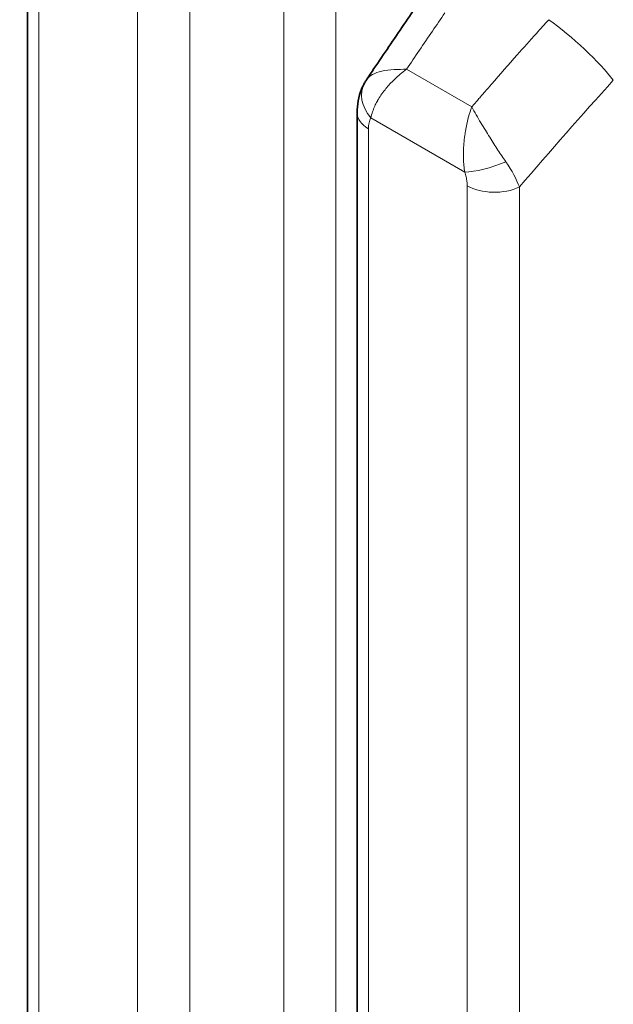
# Model space of a CAD drawing. Header units: millimetres. Extents: x 5 to 415, y 5 to 292.
# Tile 174 of 197: x 364.61 to 366.91, y 253.28 to 257.09. Entities that reach past the tile are written whole.
import ezdxf

# ---------------------------------------------------------------- set-up
doc = ezdxf.new("R2010")
doc.units = ezdxf.units.MM
doc.layers.add('Sichtbar (ISO)', color=7, linetype='Continuous', lineweight=35)
doc.layers.add('Sichtbar schmal (ISO)', color=7, linetype='Continuous', lineweight=18)

msp = doc.modelspace()

# ---------------------------------------------------------------- linework, layer by layer
at = {"layer": 'Sichtbar (ISO)'}
for p, q in [((364.63879606, 257.46845205), (364.63879606, 249.72869425)), ((365.91616699, 256.73096161), (365.91616699, 248.99129277))]:
    msp.add_line(p, q, dxfattribs=at)
for points, knots in [([(358.73955394, 269.27360182), (363.90608068, 266.29069609), (369.07263283, 263.30780493), (379.40573712, 257.3420226), (384.57228926, 254.35913143), (389.73884141, 251.37624027)], [-8.7679091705, -8.7679091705, -8.7679091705, -8.7679091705, -4.3839586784, -4.3839586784, -0.0000081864, -0.0000081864, -0.0000081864, -0.0000081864]), ([(365.95279697, 256.85953474), (365.97193783, 256.8881572), (365.99112281, 256.91672288), (366.02958004, 256.97373926), (366.04885229, 257.00218995), (366.08748311, 257.05897488), (366.10684167, 257.08730913), (366.14564414, 257.14385974), (366.16508804, 257.1720761), (366.20406021, 257.22838951), (366.22358848, 257.25648655), (366.24315845, 257.28452323)], [5.717037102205, 5.717037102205, 5.717037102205, 5.717037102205, 5.724229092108, 5.724229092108, 5.731421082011, 5.731421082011, 5.738613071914, 5.738613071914, 5.745805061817, 5.745805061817, 5.75299705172, 5.75299705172, 5.75299705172, 5.75299705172]), ([(365.91616699, 256.7309616), (365.91616698, 256.76240107), (365.92155752, 256.79419445), (365.93690888, 256.83157481), (365.94085963, 256.83969684), (365.9453426, 256.84752455)], [0, 0, 0, 0, 0.019874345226, 0.019874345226, 0.025545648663, 0.025545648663, 0.025545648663, 0.025545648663])]:
    msp.add_open_spline(points, degree=3, knots=knots, dxfattribs=at)
for points in [[(365.94534389, 256.84752681), (365.94769973, 256.85164006), (365.95019912, 256.85566003), (365.95282546, 256.85957755)], [(370.03124257, 246.18775976), (364.29779739, 249.49796779), (358.5365456, 252.79065145), (352.83366411, 256.1203366)]]:
    msp.add_open_spline(points, degree=3, dxfattribs=at)
at = {"layer": 'Sichtbar schmal (ISO)'}
for p, q in [((365.83408423, 249.19287068), (365.83408434, 257.75967758)), ((365.63160006, 249.3682336), (365.63159887, 257.59508132)), ((364.68273005, 249.667457), (364.68273006, 257.4072148)), ((365.0651687, 257.18641375), (365.06516858, 249.44668008)), ((365.26765209, 257.18130881), (365.26765202, 249.44157552)), ((366.3602193, 256.75401455), (366.10753444, 256.89992035)), ((366.39873963, 256.79856912), (366.39429575, 256.79345279)), ((366.3332034, 256.50171582), (365.96943974, 256.71173652)), ((365.96010098, 248.93005552), (365.96010098, 256.66972435)), ((366.34253962, 256.44892331), (366.34253951, 248.70927806)), ((366.54502302, 256.44381836), (366.54502294, 248.7041735))]:
    msp.add_line(p, q, dxfattribs=at)
for centre, major_axis, ratio, start_param, end_param in [((371.17755285, 250.13812825), (6.46404005, 13.34286583), 0.52482914, 1.2880780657, 1.2940076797), ((366.65695637, 257.07151088), (-0.36010937, -0.39999233), 0.0233039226, 4.6815263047, 4.8147302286), ((366.74827168, 256.96815983), (-0.18568234, 0.16739794), 0.1608180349, 3.8279419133, 5.3537520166), ((371.17749865, 250.13815451), (6.46403864, 13.34286293), 0.52482914, 1.2940076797, 1.306375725), ((372.40169116, 249.4317751), (-8.40326423, -12.21302812), 0.6254768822, 4.5096794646, 4.5173166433), ((372.40176721, 249.43172278), (-8.40326118, -12.21302369), 0.6254768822, 4.5173166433, 4.5275984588), ((366.07548101, 256.77293245), (-0.13009904, 0.07466077), 0.7737741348, 0.0006595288, 1.148247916), ((372.40177653, 249.43171637), (8.40326081, 12.21302315), 0.6254768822, 1.3860058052, 1.3886960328), ((372.55514352, 249.32619107), (8.26169721, 12.00727927), 0.6254768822, 1.3631954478, 1.4014168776), ((372.40179851, 249.43170124), (8.40325992, 12.21302186), 0.6254768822, 1.3892818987, 1.3899608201), ((372.40191454, 249.4316214), (-8.4032552, -12.213015), 0.6254768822, 4.5347331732, 4.5355662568), ((372.40180782, 249.43169483), (-8.40325955, -12.21302131), 0.6254768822, 4.5320152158, 4.5332714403), ((366.06616699, 256.73096161), (-0.15, 0), 0.5773502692, 0, 0.78539828), ((366.17056463, 256.48032744), (-0.18893422, 0.24561024), 0.3775522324, 0.1572488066, 0.4542860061), ((366.43924529, 256.56302034), (-0.14179986, -0.04891619), 0.2606059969, 0.6408658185, 1.8639645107), ((366.37503882, 256.54874597), (-0.16836843, 0.19281871), 0.3459775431, 3.8710669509, 4.3844127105), ((366.44860555, 256.5101606), (-0.15, 0), 0.5773502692, 0.7853989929, 2.2689232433)]:
    msp.add_ellipse(centre, major_axis=major_axis, ratio=ratio, start_param=start_param, end_param=end_param, dxfattribs=at)
for points, knots in [([(366.10753354, 256.89992048), (366.0922145, 256.89989041), (366.0764621, 256.89969982), (366.05972452, 256.89886605), (366.04298693, 256.89803227), (366.02553622, 256.8962362), (366.01170586, 256.89295005), (365.9978755, 256.8896639), (365.98696228, 256.88549347), (365.97627989, 256.87968199), (365.96716247, 256.87472189), (365.95867451, 256.86823698), (365.95283266, 256.85957208)], [0, 0, 0, 0, 0.25, 0.25, 0.25, 0.5, 0.5, 0.5, 0.75, 0.75, 0.75, 0.96337493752, 0.96337493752, 0.96337493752, 0.96337493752]), ([(366.10753279, 256.89992141), (366.09909346, 256.89388432), (366.09099607, 256.88759915), (366.08325795, 256.88114994), (366.07574329, 256.87488698), (366.06856786, 256.86847021), (366.06176615, 256.86197691), (366.05479947, 256.85532613), (366.04822483, 256.84859547), (366.04205852, 256.84186082), (366.04114395, 256.84086195), (366.04023832, 256.83986297), (366.0393417, 256.83886411), (366.03398604, 256.83289776), (366.02895491, 256.82693552), (366.02421797, 256.82097659), (366.01859112, 256.81389818), (366.01337848, 256.80682467), (366.0085504, 256.79972908), (366.00377602, 256.7927124), (365.9993771, 256.78567358), (365.99535744, 256.77856762), (365.99477403, 256.77753627), (365.99419866, 256.77650349), (365.99363143, 256.77546911), (365.99034243, 256.76947142), (365.98732738, 256.76342503), (365.9846001, 256.75738884), (365.98126214, 256.75000105), (365.97835554, 256.74262995), (365.97589802, 256.73535737), (365.97318729, 256.72733546), (365.9710224, 256.71943452), (365.96943974, 256.71173652)], [0, 0, 0, 0, 0.1070667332, 0.1070667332, 0.1070667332, 0.2110414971, 0.2110414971, 0.2110414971, 0.3175379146, 0.3175379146, 0.3175379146, 0.3333333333, 0.3333333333, 0.3333333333, 0.427681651, 0.427681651, 0.427681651, 0.5397547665, 0.5397547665, 0.5397547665, 0.6505814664, 0.6505814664, 0.6505814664, 0.6666666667, 0.6666666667, 0.6666666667, 0.7599344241, 0.7599344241, 0.7599344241, 0.8740863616, 0.8740863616, 0.8740863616, 1, 1, 1, 1]), ([(366.41090653, 256.81257368), (366.41027484, 256.8118345), (366.40965701, 256.81111439), (366.40902959, 256.81039126), (366.40840216, 256.80966812), (366.40776514, 256.80894195), (366.40713864, 256.80822285), (366.40651214, 256.80750375), (366.40589617, 256.80679173), (366.40528401, 256.80608341)], [0, 0, 0, 0, 0.33333333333, 0.33333333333, 0.33333333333, 0.66666666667, 0.66666666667, 0.66666666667, 0.99999936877, 0.99999936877, 0.99999936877, 0.99999936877]), ([(366.36822338, 256.76326254), (366.36899774, 256.76425046), (366.36979808, 256.76522928), (366.37064266, 256.76620524), (366.37148724, 256.7671812), (366.37237608, 256.76815431), (366.3732207, 256.76913), (366.37406533, 256.7701057), (366.37486575, 256.77108397), (366.37565144, 256.77206303)], [0, 0, 0, 0, 0.33333333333, 0.33333333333, 0.33333333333, 0.66666666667, 0.66666666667, 0.66666666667, 0.99999999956, 0.99999999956, 0.99999999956, 0.99999999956]), ([(366.37565144, 256.77206303), (366.37624091, 256.77269624), (366.37687907, 256.77339885), (366.37764414, 256.77426765), (366.37840922, 256.77513644), (366.37930123, 256.77617139), (366.38008559, 256.77708208), (366.38086993, 256.77799275), (366.38154662, 256.77877919), (366.38219378, 256.77953817)], [0, 0, 0, 0, 0.33333333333, 0.33333333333, 0.33333333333, 0.66666666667, 0.66666666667, 0.66666666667, 0.99999263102, 0.99999263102, 0.99999263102, 0.99999263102]), ([(366.3332034, 256.50171582), (366.33181197, 256.50999476), (366.33070709, 256.51849476), (366.32989041, 256.52713271), (366.32906978, 256.53581246), (366.32854102, 256.54463115), (366.32828056, 256.55350453), (366.32799379, 256.56327428), (366.32803315, 256.57311006), (366.32832763, 256.58288295), (366.32861991, 256.59258273), (366.32914966, 256.60221067), (366.32993236, 256.61187246), (366.33080016, 256.62258475), (366.33197902, 256.63334102), (366.33351291, 256.64428517), (366.33451537, 256.65143758), (366.33567017, 256.65866989), (366.3369916, 256.66601555), (366.33776421, 256.67031037), (366.33859472, 256.67464245), (366.3394841, 256.67900192), (366.34195844, 256.69113044), (366.34489192, 256.70347381), (366.34827337, 256.7157841), (366.35180459, 256.72863963), (366.35582503, 256.74145338), (366.36021435, 256.75401124)], [0, 0, 0, 0, 0.10714025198, 0.10714025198, 0.10714025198, 0.2147991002, 0.2147991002, 0.2147991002, 0.33333333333, 0.33333333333, 0.33333333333, 0.45098074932, 0.45098074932, 0.45098074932, 0.58141978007, 0.58141978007, 0.58141978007, 0.66666666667, 0.66666666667, 0.66666666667, 0.71650833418, 0.71650833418, 0.71650833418, 0.8551732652, 0.8551732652, 0.8551732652, 0.99997985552, 0.99997985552, 0.99997985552, 0.99997985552]), ([(366.49242503, 256.54177822), (366.48741643, 256.54908728), (366.47730549, 256.56401052), (366.46184306, 256.58732665), (366.44598595, 256.61173951), (366.4295301, 256.63761504), (366.41245384, 256.66507248), (366.39483803, 256.69410268), (366.37692862, 256.72446593), (366.36571357, 256.74414983), (366.36021761, 256.75400867)], [0, 0, 0, 0, 0.10545753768, 0.21059082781, 0.31991479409, 0.43514652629, 0.55878033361, 0.69283129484, 0.83923842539, 0.99994556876, 0.99994556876, 0.99994556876, 0.99994556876]), ([(369.98113613, 246.27517485), (369.40951864, 246.6051983), (368.83783938, 246.93524772), (368.26611034, 247.26531967), (367.23327624, 247.86159786), (366.20027965, 248.45794958), (365.16719096, 249.05435462), (364.70612691, 249.32052821), (364.24504451, 249.58671241), (363.78395004, 249.85290544), (363.35948276, 250.09795333), (362.93500524, 250.3430087), (362.51052236, 250.58807016), (362.13361729, 250.80566411), (361.75670799, 251.02326285), (361.37979792, 251.24086536), (361.36581623, 251.24893745), (361.35183454, 251.25700955), (361.33785285, 251.26508164), (360.97747526, 251.47313964), (360.61709704, 251.68120096), (360.25672213, 251.8892601), (359.92431746, 252.08117089), (359.59191562, 252.27307983), (359.25951965, 252.4649826), (358.95295944, 252.64196957), (358.64640422, 252.81895128), (358.33985653, 252.99592454), (358.05709581, 253.15916534), (357.77434148, 253.32239894), (357.49159511, 253.48562216), (357.3539004, 253.56511027), (357.21620758, 253.64459592), (357.07851704, 253.72407921), (356.95520123, 253.79526454), (356.8318876, 253.86644775), (356.70857461, 253.93763309), (356.47349385, 254.07333901), (356.23841541, 254.20905265), (356.00333867, 254.34480565), (355.99751167, 254.34817065), (355.99168466, 254.35153567), (355.98585766, 254.35490072), (355.76416482, 254.48292653), (355.542469, 254.6109874), (355.32078841, 254.73897293), (355.18992756, 254.81452441), (355.059072, 254.89004963), (354.92822941, 254.96553789), (354.85607593, 255.00716608), (354.78392838, 255.04878174), (354.71178623, 255.09039874), (354.52704771, 255.19696976), (354.34234459, 255.30354957), (354.15776322, 255.41040363), (354.05646827, 255.46904322), (353.95520996, 255.5277654), (353.85400003, 255.58661013), (353.78821399, 255.62485896), (353.72244744, 255.6631603), (353.65670912, 255.70147558), (353.54374881, 255.76731399), (353.43087214, 255.83319363), (353.31811447, 255.89892084), (353.28235943, 255.9197627), (353.24661643, 255.94058896), (353.21088474, 255.96141696), (353.06836711, 256.04449046), (352.92602524, 256.12759038), (352.78386988, 256.21184179)], [0, 0, 0, 0, 0.0997219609, 0.0997219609, 0.0997219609, 0.2798706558, 0.2798706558, 0.2798706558, 0.3602704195, 0.3602704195, 0.3602704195, 0.4342836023, 0.4342836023, 0.4342836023, 0.5000010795, 0.5000010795, 0.5000010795, 0.5024389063, 0.5024389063, 0.5024389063, 0.5652737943, 0.5652737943, 0.5652737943, 0.6232317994, 0.6232317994, 0.6232317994, 0.6766849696, 0.6766849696, 0.6766849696, 0.725990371, 0.725990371, 0.725990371, 0.7500016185, 0.7500016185, 0.7500016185, 0.7715061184, 0.7715061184, 0.7715061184, 0.8125017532, 0.8125017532, 0.8125017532, 0.8135179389, 0.8135179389, 0.8135179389, 0.852179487, 0.852179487, 0.852179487, 0.875001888, 0.875001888, 0.875001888, 0.8875873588, 0.8875873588, 0.8875873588, 0.9198156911, 0.9198156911, 0.9198156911, 0.9375020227, 0.9375020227, 0.9375020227, 0.9489980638, 0.9489980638, 0.9489980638, 0.9687520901, 0.9687520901, 0.9687520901, 0.9750160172, 0.9750160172, 0.9750160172, 1, 1, 1, 1])]:
    msp.add_open_spline(points, degree=3, knots=knots, dxfattribs=at)
msp.add_open_spline([(366.3332034, 256.50171582), (366.33529036, 256.49515474), (366.33876734, 256.48249185), (366.34211028, 256.46457035), (366.34265314, 256.45395161), (366.34253962, 256.44892331)], degree=3, dxfattribs=at)

doc.saveas('drawing.dxf')
